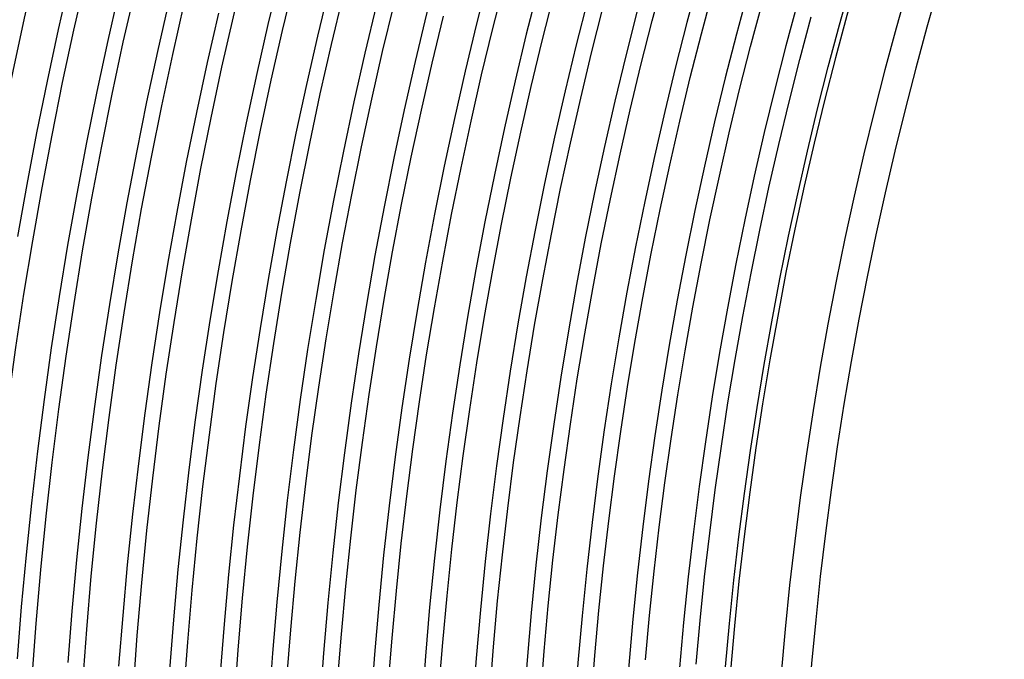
# Model space of a CAD drawing. Header units: millimetres. Extents: x -258 to 258, y -258 to 258.
# Tile 16 of 71: x -200 to -154, y 15 to 44. Entities that reach past the tile are written whole.
import ezdxf

# ---------------------------------------------------------------- set-up
doc = ezdxf.new("R2010")
doc.units = ezdxf.units.MM
doc.layers.add('HIDDEN', color=7, linetype='Continuous')
doc.layers.add('THICK', color=7, linetype='Continuous')

msp = doc.modelspace()

# ---------------------------------------------------------------- linework, layer by layer
at = {"layer": 'HIDDEN'}
for p, q in [((-187.713, 46.453), (-188.262, 44.173)), ((-197.511, 46.343), (-198.059, 43.944)), ((-195.199, 45.8), (-195.74, 43.429)), ((-185.407, 45.882), (-185.95, 43.63)), ((-192.887, 45.258), (-193.421, 42.915)), ((-190.574, 44.715), (-191.103, 42.4)), ((-188.262, 44.173), (-188.784, 41.886)), ((-198.059, 43.944), (-198.577, 41.538)), ((-195.74, 43.429), (-196.252, 41.052)), ((-185.95, 43.63), (-186.466, 41.371)), ((-193.421, 42.915), (-193.928, 40.565)), ((-191.103, 42.4), (-191.603, 40.079)), ((-188.784, 41.886), (-189.278, 39.593)), ((-198.577, 41.538), (-199.066, 39.126)), ((-196.252, 41.052), (-196.736, 38.668)), ((-186.466, 41.371), (-186.954, 39.107)), ((-193.928, 40.565), (-194.405, 38.21)), ((-191.603, 40.079), (-192.075, 37.752)), ((-189.278, 39.593), (-189.745, 37.294)), ((-199.066, 39.126), (-199.526, 36.709)), ((-186.954, 39.107), (-187.414, 36.836)), ((-196.736, 38.668), (-197.19, 36.279)), ((-194.405, 38.21), (-194.855, 35.849)), ((-192.075, 37.752), (-192.519, 35.42)), ((-189.745, 37.294), (-190.183, 34.99)), ((-187.414, 36.836), (-187.847, 34.56)), ((-199.526, 36.709), (-199.957, 34.286)), ((-197.19, 36.279), (-197.616, 33.885)), ((-194.855, 35.849), (-195.275, 33.483)), ((-192.519, 35.42), (-192.934, 33.082)), ((-190.183, 34.99), (-190.593, 32.681)), ((-187.847, 34.56), (-188.253, 32.279)), ((-197.616, 33.885), (-198.012, 31.485)), ((-195.275, 33.483), (-195.667, 31.112)), ((-192.934, 33.082), (-193.321, 30.739)), ((-190.593, 32.681), (-190.976, 30.366)), ((-188.253, 32.279), (-188.63, 29.993)), ((-198.012, 31.485), (-198.38, 29.081)), ((-195.667, 31.112), (-196.03, 28.737)), ((-193.321, 30.739), (-193.68, 28.392)), ((-190.976, 30.366), (-191.33, 28.048)), ((-188.63, 29.993), (-188.98, 27.703)), ((-198.38, 29.081), (-198.718, 26.673)), ((-196.03, 28.737), (-196.364, 26.357)), ((-193.68, 28.392), (-194.01, 26.041)), ((-191.33, 28.048), (-191.656, 25.725)), ((-188.98, 27.703), (-189.302, 25.409)), ((-198.718, 26.673), (-199.027, 24.26)), ((-196.364, 26.357), (-196.669, 23.973)), ((-194.01, 26.041), (-194.312, 23.686)), ((-191.656, 25.725), (-191.954, 23.398)), ((-189.302, 25.409), (-189.597, 23.111)), ((-199.027, 24.26), (-199.306, 21.845)), ((-196.669, 23.973), (-196.946, 21.586)), ((-194.312, 23.686), (-194.585, 21.327)), ((-191.954, 23.398), (-192.224, 21.068)), ((-189.597, 23.111), (-189.863, 20.81)), ((-199.306, 21.845), (-199.557, 19.426)), ((-196.946, 21.586), (-197.193, 19.195)), ((-194.585, 21.327), (-194.829, 18.965)), ((-192.224, 21.068), (-192.465, 18.735)), ((-189.863, 20.81), (-190.101, 18.505)), ((-199.557, 19.426), (-199.778, 17.004)), ((-197.193, 19.195), (-197.411, 16.802)), ((-194.829, 18.965), (-195.045, 16.601)), ((-192.465, 18.735), (-192.678, 16.399)), ((-190.101, 18.505), (-190.312, 16.198)), ((-199.778, 17.004), (-199.969, 14.579)), ((-197.411, 16.802), (-197.601, 14.406)), ((-195.045, 16.601), (-195.232, 14.234)), ((-192.678, 16.399), (-192.863, 14.061)), ((-190.312, 16.198), (-190.494, 13.888))]:
    msp.add_line(p, q, dxfattribs=at)
for radius, start, end in [(211, 90.37481, 179.62519), (188.625, 90.11022, 179.88978), (186.25, 90.17456, 179.82544), (183.875, 90.222, 179.778), (181.5, 90.26188, 179.73812), (179.125, 90.29735, 179.70265), (176.75, 90.32983, 179.67017), (174.375, 90.36014, 179.63986), (172, 90.38891, 179.6111), (169.625, 90.41641, 179.58359), (167.25, 90.44293, 179.55707), (164.875, 90.46866, 179.53134)]:
    msp.add_arc((0, 0), radius, start, end, dxfattribs=at)
at = {"layer": 'THICK'}
for p, q in [((-177.763, 43.991), (-177.216, 46.143)), ((-170.321, 44.348), (-169.771, 46.411)), ((-161.571, 44.169), (-161.024, 46.126)), ((-175.457, 43.42), (-174.918, 45.545)), ((-168.023, 43.75), (-167.48, 45.784)), ((-182.908, 42.916), (-182.374, 45.132)), ((-165.724, 43.151), (-165.189, 45.158)), ((-173.152, 42.85), (-172.619, 44.947)), ((-180.595, 42.374), (-180.068, 44.561)), ((-170.846, 42.279), (-170.321, 44.348)), ((-163.426, 42.553), (-162.898, 44.532)), ((-162.095, 42.206), (-161.571, 44.169)), ((-178.283, 41.831), (-177.763, 43.991)), ((-168.541, 41.708), (-168.023, 43.75)), ((-175.971, 41.289), (-175.457, 43.42)), ((-183.415, 40.694), (-182.908, 42.916)), ((-173.659, 40.746), (-173.152, 42.85)), ((-166.235, 41.138), (-165.724, 43.151)), ((-181.096, 40.18), (-180.595, 42.374)), ((-163.93, 40.567), (-163.426, 42.553)), ((-171.347, 40.204), (-170.846, 42.279)), ((-162.595, 40.237), (-162.095, 42.206)), ((-178.778, 39.666), (-178.283, 41.831)), ((-169.034, 39.661), (-168.541, 41.708)), ((-176.459, 39.151), (-175.971, 41.289)), ((-166.722, 39.119), (-166.235, 41.138)), ((-183.895, 38.467), (-183.415, 40.694)), ((-174.14, 38.637), (-173.659, 40.746)), ((-164.41, 38.576), (-163.93, 40.567)), ((-181.57, 37.981), (-181.096, 40.18)), ((-171.822, 38.122), (-171.347, 40.204)), ((-163.071, 38.262), (-162.595, 40.237)), ((-179.245, 37.494), (-178.778, 39.666)), ((-169.503, 37.608), (-169.034, 39.661)), ((-176.921, 37.008), (-176.459, 39.151)), ((-167.184, 37.093), (-166.722, 39.119)), ((-174.596, 36.522), (-174.14, 38.637)), ((-184.348, 36.233), (-183.895, 38.467)), ((-164.866, 36.579), (-164.41, 38.576)), ((-163.523, 36.281), (-163.071, 38.262)), ((-182.018, 35.775), (-181.57, 37.981)), ((-172.271, 36.035), (-171.822, 38.122)), ((-179.687, 35.317), (-179.245, 37.494)), ((-169.947, 35.549), (-169.503, 37.608)), ((-177.357, 34.859), (-176.921, 37.008)), ((-167.622, 35.063), (-167.184, 37.093)), ((-175.026, 34.401), (-174.596, 36.522)), ((-165.297, 34.577), (-164.866, 36.579)), ((-184.774, 33.995), (-184.348, 36.233)), ((-172.696, 33.943), (-172.271, 36.035)), ((-163.952, 34.295), (-163.523, 36.281)), ((-182.438, 33.565), (-182.018, 35.775)), ((-170.365, 33.485), (-169.947, 35.549)), ((-180.102, 33.135), (-179.687, 35.317)), ((-168.035, 33.027), (-167.622, 35.063)), ((-177.766, 32.706), (-177.357, 34.859)), ((-165.705, 32.569), (-165.297, 34.577)), ((-175.431, 32.276), (-175.026, 34.401)), ((-164.355, 32.304), (-163.952, 34.295)), ((-185.173, 31.751), (-184.774, 33.995)), ((-182.832, 31.35), (-182.438, 33.565)), ((-173.095, 31.846), (-172.696, 33.943)), ((-180.491, 30.948), (-180.102, 33.135)), ((-170.759, 31.416), (-170.365, 33.485)), ((-178.15, 30.547), (-177.766, 32.706)), ((-168.423, 30.987), (-168.035, 33.027)), ((-175.809, 30.146), (-175.431, 32.276)), ((-166.087, 30.557), (-165.705, 32.569)), ((-164.735, 30.308), (-164.355, 32.304)), ((-185.544, 29.503), (-185.173, 31.751)), ((-173.468, 29.744), (-173.095, 31.846)), ((-183.199, 29.13), (-182.832, 31.35)), ((-171.128, 29.343), (-170.759, 31.416)), ((-180.853, 28.757), (-180.491, 30.948)), ((-168.787, 28.941), (-168.423, 30.987)), ((-178.507, 28.384), (-178.15, 30.547)), ((-166.446, 28.54), (-166.087, 30.557)), ((-176.162, 28.011), (-175.809, 30.146)), ((-165.091, 28.308), (-164.735, 30.308)), ((-185.888, 27.25), (-185.544, 29.503)), ((-173.816, 27.638), (-173.468, 29.744)), ((-183.538, 26.905), (-183.199, 29.13)), ((-171.471, 27.265), (-171.128, 29.343)), ((-181.189, 26.561), (-180.853, 28.757)), ((-169.125, 26.892), (-168.787, 28.941)), ((-166.78, 26.519), (-166.446, 28.54)), ((-178.839, 26.217), (-178.507, 28.384)), ((-165.422, 26.303), (-165.091, 28.308)), ((-176.489, 25.872), (-176.162, 28.011)), ((-174.139, 25.528), (-173.816, 27.638)), ((-186.205, 24.993), (-185.888, 27.25)), ((-171.789, 25.183), (-171.471, 27.265)), ((-183.851, 24.677), (-183.538, 26.905)), ((-169.439, 24.839), (-169.125, 26.892)), ((-181.497, 24.361), (-181.189, 26.561)), ((-179.143, 24.045), (-178.839, 26.217)), ((-167.089, 24.494), (-166.78, 26.519)), ((-165.729, 24.295), (-165.422, 26.303)), ((-176.79, 23.729), (-176.489, 25.872)), ((-174.436, 23.413), (-174.139, 25.528)), ((-186.495, 22.733), (-186.205, 24.993)), ((-172.082, 23.098), (-171.789, 25.183)), ((-169.728, 22.782), (-169.439, 24.839)), ((-184.137, 22.445), (-183.851, 24.677)), ((-167.374, 22.466), (-167.089, 24.494)), ((-181.779, 22.158), (-181.497, 24.361)), ((-179.422, 21.871), (-179.143, 24.045)), ((-166.011, 22.283), (-165.729, 24.295)), ((-177.064, 21.583), (-176.79, 23.729)), ((-174.707, 21.296), (-174.436, 23.413)), ((-172.349, 21.009), (-172.082, 23.098)), ((-186.757, 20.469), (-186.495, 22.733)), ((-169.992, 20.721), (-169.728, 22.782)), ((-184.396, 20.21), (-184.137, 22.445)), ((-182.035, 19.952), (-181.779, 22.158)), ((-167.634, 20.434), (-167.374, 22.466)), ((-166.269, 20.267), (-166.011, 22.283)), ((-179.674, 19.693), (-179.422, 21.871)), ((-177.313, 19.434), (-177.064, 21.583)), ((-174.952, 19.175), (-174.707, 21.296)), ((-172.591, 18.917), (-172.349, 21.009)), ((-170.231, 18.658), (-169.992, 20.721)), ((-186.991, 18.202), (-186.757, 20.469)), ((-167.87, 18.399), (-167.634, 20.434)), ((-166.503, 18.249), (-166.269, 20.267)), ((-184.627, 17.972), (-184.396, 20.21)), ((-182.264, 17.742), (-182.035, 19.952)), ((-179.9, 17.512), (-179.674, 19.693)), ((-177.536, 17.282), (-177.313, 19.434)), ((-175.172, 17.052), (-174.952, 19.175)), ((-172.808, 16.822), (-172.591, 18.917)), ((-170.444, 16.592), (-170.231, 18.658)), ((-168.081, 16.362), (-167.87, 18.399)), ((-187.198, 15.933), (-186.991, 18.202)), ((-184.832, 15.731), (-184.627, 17.972)), ((-166.712, 16.228), (-166.503, 18.249)), ((-182.465, 15.53), (-182.264, 17.742)), ((-180.099, 15.329), (-179.9, 17.512)), ((-177.732, 15.127), (-177.536, 17.282)), ((-175.366, 14.926), (-175.172, 17.052)), ((-173, 14.724), (-172.808, 16.822)), ((-170.633, 14.523), (-170.444, 16.592)), ((-168.267, 14.322), (-168.081, 16.362)), ((-166.897, 14.205), (-166.712, 16.228)), ((-187.378, 13.661), (-187.198, 15.933)), ((-185.009, 13.488), (-184.832, 15.731)), ((-182.64, 13.316), (-182.465, 15.53)), ((-180.272, 13.143), (-180.099, 15.329)), ((-177.903, 12.97), (-177.732, 15.127)), ((-175.534, 12.798), (-175.366, 14.926)), ((-173.165, 12.625), (-173, 14.724))]:
    msp.add_line(p, q, dxfattribs=at)
for radius, start, end in [(215, 90.53226, 179.46774), (211.625, 90.35527, 179.64473), (209.25, 90.34301, 179.65699), (206.875, 90.32903, 179.67097), (204.5, 90.31305, 179.68696), (202.125, 90.29465, 179.70535), (199.75, 90.27328, 179.72672), (197.375, 90.24796, 179.75204), (195, 90.21725, 179.78275), (192.625, 90.17811, 179.82189), (190.25, 90.12248, 179.87752), (163.5, 90.70002, 179.29998)]:
    msp.add_arc((0, 0), radius, start, end, dxfattribs=at)

doc.saveas('drawing.dxf')
